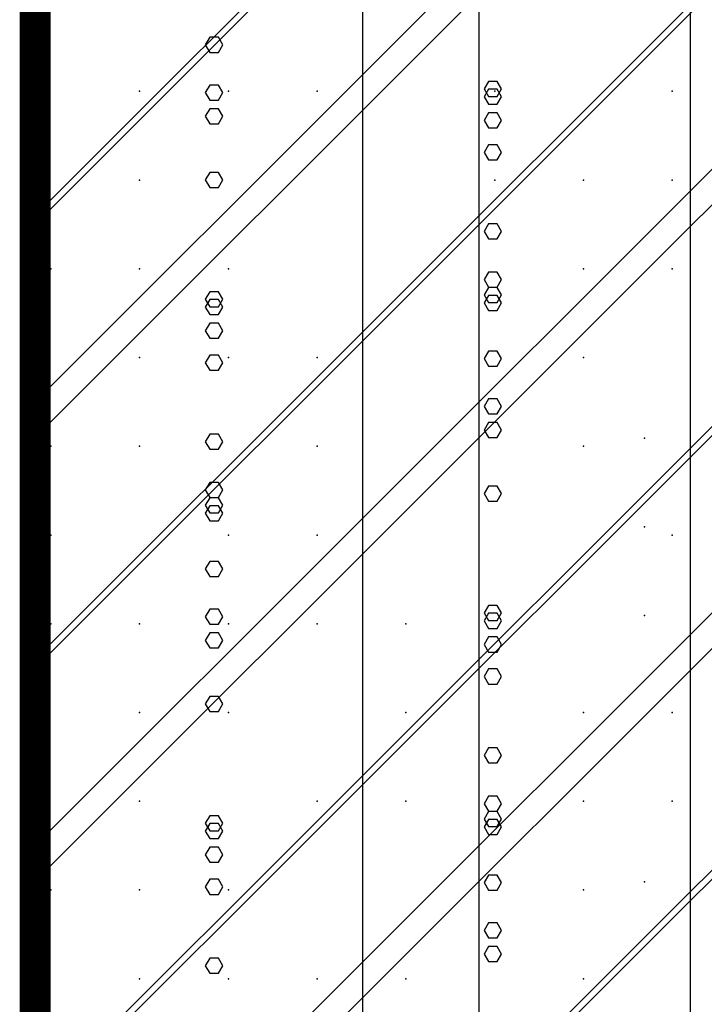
# Model space of a CAD drawing. Extents: x -2 to 113, y -136 to 16.
# Tile 43 of 256: x 49.73 to 52, y -122.34 to -119.08. Entities that reach past the tile are written whole.
import ezdxf

# ---------------------------------------------------------------- set-up
doc = ezdxf.new("R2010")
doc.units = 0
doc.header["$MEASUREMENT"] = 0
doc.linetypes.add('SOLID', pattern=[0])
doc.layers.get('0').update_dxf_attribs({"linetype": 'SOLID'})
for name, color, linetype in [('1', 7, 'SOLID'), ('10', 7, 'SOLID'), ('11', 7, 'SOLID'), ('12', 7, 'SOLID'), ('13', 7, 'SOLID'), ('14', 7, 'SOLID'), ('15', 7, 'SOLID'), ('16', 7, 'SOLID'), ('17', 7, 'SOLID'), ('18', 7, 'SOLID'), ('19', 7, 'SOLID'), ('2', 7, 'SOLID'), ('20', 7, 'SOLID'), ('21', 7, 'SOLID'), ('22', 7, 'SOLID'), ('23', 7, 'SOLID'), ('24', 7, 'SOLID'), ('25', 7, 'SOLID'), ('26', 7, 'SOLID'), ('27', 7, 'SOLID'), ('28', 7, 'SOLID'), ('29', 7, 'SOLID'), ('3', 7, 'SOLID'), ('30', 7, 'SOLID'), ('31', 7, 'SOLID'), ('32', 7, 'SOLID'), ('33', 7, 'SOLID'), ('34', 7, 'SOLID'), ('35', 7, 'SOLID'), ('36', 7, 'SOLID'), ('37', 7, 'SOLID'), ('38', 7, 'SOLID'), ('39', 7, 'SOLID'), ('4', 7, 'SOLID'), ('40', 7, 'SOLID'), ('41', 7, 'SOLID'), ('42', 7, 'SOLID'), ('43', 7, 'SOLID'), ('44', 7, 'SOLID'), ('45', 7, 'SOLID'), ('46', 7, 'SOLID'), ('47', 7, 'SOLID'), ('48', 7, 'SOLID'), ('49', 7, 'SOLID'), ('5', 7, 'SOLID'), ('50', 7, 'SOLID'), ('51', 7, 'SOLID'), ('52', 7, 'SOLID'), ('53', 7, 'SOLID'), ('54', 7, 'SOLID'), ('55', 7, 'SOLID'), ('56', 7, 'SOLID'), ('57', 7, 'SOLID'), ('58', 7, 'SOLID'), ('59', 7, 'SOLID'), ('6', 7, 'SOLID'), ('60', 7, 'SOLID'), ('61', 7, 'SOLID'), ('62', 7, 'SOLID'), ('63', 7, 'SOLID'), ('64', 7, 'SOLID'), ('65', 7, 'SOLID'), ('66', 7, 'SOLID'), ('67', 7, 'SOLID'), ('68', 7, 'SOLID'), ('7', 7, 'SOLID'), ('8', 7, 'SOLID'), ('9', 7, 'SOLID')]:
    doc.layers.add(name, color=color, linetype=linetype)

msp = doc.modelspace()

# ---------------------------------------------------------------- linework, layer by layer
at = {"color": 7, "linetype": 'SOLID', "const_width": 0.1029}
msp.add_lwpolyline([(49.7825, -13.1385), (49.7825, -125.6385)], dxfattribs=at)
at = {"layer": '1', "color": 7, "linetype": 'SOLID', "const_width": 0.1029}
msp.add_lwpolyline([(49.7825, -13.1385), (49.7825, -125.6385)], dxfattribs=at)
at = {"layer": '10', "color": 7, "linetype": 'SOLID', "const_width": 0.1029}
msp.add_lwpolyline([(49.7825, -13.1385), (49.7825, -125.6385)], dxfattribs=at)
at = {"layer": '10', "color": 7, "linetype": 'SOLID'}
for points in [[(50.8681, -125.6385), (50.8681, -90.6385)], [(51.9536, -125.6385), (51.9536, -90.6385)], [(51.3272, -119.7793), (51.3127, -119.7544), (51.2838, -119.7544), (51.2693, -119.7793), (51.2838, -119.8042), (51.3127, -119.8042), (51.3272, -119.7793)], [(50.4037, -120.4764), (50.3892, -120.4515), (50.3603, -120.4515), (50.3458, -120.4764), (50.3603, -120.5013), (50.3892, -120.5013), (50.4037, -120.4764)], [(51.3272, -121.5162), (51.3127, -121.4913), (51.2838, -121.4913), (51.2693, -121.5162), (51.2838, -121.5411), (51.3127, -121.5411), (51.3272, -121.5162)], [(50.4037, -122.2133), (50.3892, -122.1884), (50.3603, -122.1884), (50.3458, -122.2133), (50.3603, -122.2382), (50.3892, -122.2382), (50.4037, -122.2133)]]:
    msp.add_lwpolyline(points, dxfattribs=at)
at = {"layer": '11', "color": 7, "linetype": 'SOLID', "const_width": 0.1029}
msp.add_lwpolyline([(49.7825, -13.1385), (49.7825, -125.6385)], dxfattribs=at)
at = {"layer": '12', "color": 7, "linetype": 'SOLID', "const_width": 0.1029}
msp.add_lwpolyline([(49.7825, -13.1385), (49.7825, -125.6385)], dxfattribs=at)
at = {"layer": '12', "color": 7, "linetype": 'SOLID'}
for points in [[(50.8681, -125.6385), (50.8681, -74.1385)], [(51.9536, -125.6385), (51.9536, -74.1385)], [(50.4037, -119.6086), (50.3892, -119.5837), (50.3603, -119.5837), (50.3458, -119.6086), (50.3603, -119.6335), (50.3892, -119.6335), (50.4037, -119.6086)], [(51.3272, -120.6485), (51.3127, -120.6236), (51.2838, -120.6236), (51.2693, -120.6485), (51.2838, -120.6734), (51.3127, -120.6734), (51.3272, -120.6485)], [(50.4037, -121.3456), (50.3892, -121.3207), (50.3603, -121.3207), (50.3458, -121.3456), (50.3603, -121.3704), (50.3892, -121.3704), (50.4037, -121.3456)]]:
    msp.add_lwpolyline(points, dxfattribs=at)
at = {"layer": '13', "color": 7, "linetype": 'SOLID', "const_width": 0.1029}
msp.add_lwpolyline([(49.7825, -13.1385), (49.7825, -125.6385)], dxfattribs=at)
at = {"layer": '14', "color": 7, "linetype": 'SOLID', "const_width": 0.1029}
msp.add_lwpolyline([(49.7825, -13.1385), (49.7825, -125.6385)], dxfattribs=at)
at = {"layer": '14', "color": 7, "linetype": 'SOLID'}
for points in [[(50.8681, -125.6385), (50.8681, -74.1385)], [(51.9536, -125.6385), (51.9536, -74.1385)], [(50.4037, -119.6086), (50.3892, -119.5837), (50.3603, -119.5837), (50.3458, -119.6086), (50.3603, -119.6335), (50.3892, -119.6335), (50.4037, -119.6086)], [(51.3272, -120.6485), (51.3127, -120.6236), (51.2838, -120.6236), (51.2693, -120.6485), (51.2838, -120.6734), (51.3127, -120.6734), (51.3272, -120.6485)], [(50.4037, -121.3456), (50.3892, -121.3207), (50.3603, -121.3207), (50.3458, -121.3456), (50.3603, -121.3704), (50.3892, -121.3704), (50.4037, -121.3456)]]:
    msp.add_lwpolyline(points, dxfattribs=at)
at = {"layer": '15', "color": 7, "linetype": 'SOLID', "const_width": 0.1029}
msp.add_lwpolyline([(49.7825, -13.1385), (49.7825, -125.6385)], dxfattribs=at)
at = {"layer": '16', "color": 7, "linetype": 'SOLID', "const_width": 0.1029}
msp.add_lwpolyline([(49.7825, -13.1385), (49.7825, -125.6385)], dxfattribs=at)
at = {"layer": '16', "color": 7, "linetype": 'SOLID'}
for points in [[(50.8681, -125.6385), (50.8681, -68.6385)], [(51.9536, -125.6385), (51.9536, -68.6385)], [(50.4037, -119.3194), (50.3892, -119.2945), (50.3603, -119.2945), (50.3458, -119.3194), (50.3603, -119.3443), (50.3892, -119.3443), (50.4037, -119.3194)], [(51.3272, -120.3592), (51.3127, -120.3343), (51.2838, -120.3343), (51.2693, -120.3592), (51.2838, -120.3841), (51.3127, -120.3841), (51.3272, -120.3592)], [(50.4037, -121.0563), (50.3892, -121.0314), (50.3603, -121.0314), (50.3458, -121.0563), (50.3603, -121.0812), (50.3892, -121.0812), (50.4037, -121.0563)], [(51.3272, -122.0961), (51.3127, -122.0712), (51.2838, -122.0712), (51.2693, -122.0961), (51.2838, -122.121), (51.3127, -122.121), (51.3272, -122.0961)]]:
    msp.add_lwpolyline(points, dxfattribs=at)
at = {"layer": '17', "color": 7, "linetype": 'SOLID', "const_width": 0.1029}
msp.add_lwpolyline([(49.7825, -13.1385), (49.7825, -125.6385)], dxfattribs=at)
at = {"layer": '18', "color": 7, "linetype": 'SOLID', "const_width": 0.1029}
msp.add_lwpolyline([(49.7825, -13.1385), (49.7825, -125.6385)], dxfattribs=at)
at = {"layer": '18', "color": 7, "linetype": 'SOLID'}
for points in [[(50.8681, -125.6385), (50.8681, -55.6385)], [(51.9536, -125.6385), (51.9536, -55.6385)], [(51.3272, -119.5176), (51.3127, -119.4927), (51.2838, -119.4927), (51.2693, -119.5176), (51.2838, -119.5425), (51.3127, -119.5425), (51.3272, -119.5176)], [(50.4037, -120.2147), (50.3892, -120.1898), (50.3603, -120.1898), (50.3458, -120.2147), (50.3603, -120.2396), (50.3892, -120.2396), (50.4037, -120.2147)], [(51.3272, -121.2545), (51.3127, -121.2296), (51.2838, -121.2296), (51.2693, -121.2545), (51.2838, -121.2794), (51.3127, -121.2794), (51.3272, -121.2545)], [(50.4037, -121.9516), (50.3892, -121.9267), (50.3603, -121.9267), (50.3458, -121.9516), (50.3603, -121.9765), (50.3892, -121.9765), (50.4037, -121.9516)]]:
    msp.add_lwpolyline(points, dxfattribs=at)
at = {"layer": '19', "color": 7, "linetype": 'SOLID', "const_width": 0.1029}
msp.add_lwpolyline([(49.7825, -13.1385), (49.7825, -125.6385)], dxfattribs=at)
at = {"layer": '2', "color": 7, "linetype": 'SOLID', "const_width": 0.1029}
msp.add_lwpolyline([(49.7825, -13.1385), (49.7825, -125.6385)], dxfattribs=at)
at = {"layer": '2', "color": 7, "linetype": 'SOLID'}
for points in [[(50.8681, -125.6385), (50.8681, -64.1385)], [(51.9536, -125.6385), (51.9536, -64.1385)], [(51.3272, -119.333), (51.3127, -119.3081), (51.2838, -119.3081), (51.2693, -119.333), (51.2838, -119.3579), (51.3127, -119.3579), (51.3272, -119.333)], [(50.4037, -120.0301), (50.3892, -120.0052), (50.3603, -120.0052), (50.3458, -120.0301), (50.3603, -120.055), (50.3892, -120.055), (50.4037, -120.0301)], [(51.3272, -121.07), (51.3127, -121.0451), (51.2838, -121.0451), (51.2693, -121.07), (51.2838, -121.0949), (51.3127, -121.0949), (51.3272, -121.07)], [(50.4037, -121.767), (50.3892, -121.7421), (50.3603, -121.7421), (50.3458, -121.767), (50.3603, -121.7919), (50.3892, -121.7919), (50.4037, -121.767)]]:
    msp.add_lwpolyline(points, dxfattribs=at)
at = {"layer": '20', "color": 7, "linetype": 'SOLID', "const_width": 0.1029}
msp.add_lwpolyline([(49.7825, -13.1385), (49.7825, -125.6385)], dxfattribs=at)
at = {"layer": '20', "color": 7, "linetype": 'SOLID'}
for points in [[(50.8681, -125.6385), (50.8681, -89.1385)], [(51.9536, -125.6385), (51.9536, -89.1385)], [(51.3272, -120.0162), (51.3127, -119.9913), (51.2838, -119.9913), (51.2693, -120.0162), (51.2838, -120.0411), (51.3127, -120.0411), (51.3272, -120.0162)], [(50.4037, -120.7133), (50.3892, -120.6884), (50.3603, -120.6884), (50.3458, -120.7133), (50.3603, -120.7382), (50.3892, -120.7382), (50.4037, -120.7133)], [(51.3272, -121.7531), (51.3127, -121.7283), (51.2838, -121.7283), (51.2693, -121.7531), (51.2838, -121.778), (51.3127, -121.778), (51.3272, -121.7531)]]:
    msp.add_lwpolyline(points, dxfattribs=at)
at = {"layer": '21', "color": 7, "linetype": 'SOLID', "const_width": 0.1029}
msp.add_lwpolyline([(49.7825, -13.1385), (49.7825, -125.6385)], dxfattribs=at)
at = {"layer": '22', "color": 7, "linetype": 'SOLID', "const_width": 0.1029}
msp.add_lwpolyline([(49.7825, -13.1385), (49.7825, -125.6385)], dxfattribs=at)
at = {"layer": '22', "color": 7, "linetype": 'SOLID'}
for points in [[(50.8681, -125.6385), (50.8681, -45.6385)], [(51.9536, -125.6385), (51.9536, -45.6385)], [(51.3272, -119.9391), (51.3127, -119.9142), (51.2838, -119.9142), (51.2693, -119.9391), (51.2838, -119.964), (51.3127, -119.964), (51.3272, -119.9391)], [(50.4037, -120.6362), (50.3892, -120.6113), (50.3603, -120.6113), (50.3458, -120.6362), (50.3603, -120.6611), (50.3892, -120.6611), (50.4037, -120.6362)], [(51.3272, -121.676), (51.3127, -121.6511), (51.2838, -121.6511), (51.2693, -121.676), (51.2838, -121.7009), (51.3127, -121.7009), (51.3272, -121.676)]]:
    msp.add_lwpolyline(points, dxfattribs=at)
at = {"layer": '23', "color": 7, "linetype": 'SOLID', "const_width": 0.1029}
msp.add_lwpolyline([(49.7825, -13.1385), (49.7825, -125.6385)], dxfattribs=at)
at = {"layer": '24', "color": 7, "linetype": 'SOLID', "const_width": 0.1029}
msp.add_lwpolyline([(49.7825, -13.1385), (49.7825, -125.6385)], dxfattribs=at)
at = {"layer": '24', "color": 7, "linetype": 'SOLID'}
for points in [[(50.8681, -125.6385), (50.8681, -60.6385)], [(51.9536, -125.6385), (51.9536, -60.6385)], [(51.3272, -119.3069), (51.3127, -119.282), (51.2838, -119.282), (51.2693, -119.3069), (51.2838, -119.3318), (51.3127, -119.3318), (51.3272, -119.3069)], [(50.4037, -120.004), (50.3892, -119.9791), (50.3603, -119.9791), (50.3458, -120.004), (50.3603, -120.0289), (50.3892, -120.0289), (50.4037, -120.004)], [(51.3272, -121.0438), (51.3127, -121.0189), (51.2838, -121.0189), (51.2693, -121.0438), (51.2838, -121.0687), (51.3127, -121.0687), (51.3272, -121.0438)], [(50.4037, -121.7409), (50.3892, -121.716), (50.3603, -121.716), (50.3458, -121.7409), (50.3603, -121.7658), (50.3892, -121.7658), (50.4037, -121.7409)]]:
    msp.add_lwpolyline(points, dxfattribs=at)
at = {"layer": '25', "color": 7, "linetype": 'SOLID', "const_width": 0.1029}
msp.add_lwpolyline([(49.7825, -13.1385), (49.7825, -125.6385)], dxfattribs=at)
at = {"layer": '26', "color": 7, "linetype": 'SOLID', "const_width": 0.1029}
msp.add_lwpolyline([(49.7825, -13.1385), (49.7825, -125.6385)], dxfattribs=at)
at = {"layer": '27', "color": 7, "linetype": 'SOLID', "const_width": 0.1029}
msp.add_lwpolyline([(49.7825, -13.1385), (49.7825, -125.6385)], dxfattribs=at)
at = {"layer": '27', "color": 7, "linetype": 'SOLID'}
msp.add_lwpolyline([(51.2531, -125.6385), (51.2531, -55.6385)], dxfattribs=at)
at = {"layer": '27', "color": 7}
for p in [(50.7163, -119.315), (50.1281, -119.6091), (51.8928, -119.9032), (50.1281, -120.4915), (51.5987, -120.4915), (50.7163, -120.7856), (51.8011, -121.0529), (49.8339, -121.0797), (50.4222, -121.3738), (51.0104, -121.6679), (50.1281, -121.962), (51.5987, -122.2562)]:
    msp.add_point(p, dxfattribs=at)
at = {"layer": '28', "color": 7, "linetype": 'SOLID', "const_width": 0.1029}
msp.add_lwpolyline([(49.7825, -13.1385), (49.7825, -125.6385)], dxfattribs=at)
at = {"layer": '29', "color": 7, "linetype": 'SOLID', "const_width": 0.1029}
msp.add_lwpolyline([(49.7825, -13.1385), (49.7825, -125.6385)], dxfattribs=at)
at = {"layer": '3', "color": 7, "linetype": 'SOLID', "const_width": 0.1029}
msp.add_lwpolyline([(49.7825, -13.1385), (49.7825, -125.6385)], dxfattribs=at)
at = {"layer": '30', "color": 7, "linetype": 'SOLID', "const_width": 0.1029}
msp.add_lwpolyline([(49.7825, -13.1385), (49.7825, -125.6385)], dxfattribs=at)
at = {"layer": '30', "color": 7, "linetype": 'SOLID'}
for points in [[(50.8681, -125.6385), (50.8681, -85.6385)], [(51.9536, -125.6385), (51.9536, -85.6385)], [(49.7825, -120.3444), (54.1942, -115.9326)], [(49.7825, -121.815), (54.1942, -117.4032)], [(49.7825, -123.2856), (54.1942, -118.8738)], [(51.3272, -119.9901), (51.3127, -119.9652), (51.2838, -119.9652), (51.2693, -119.9901), (51.2838, -120.015), (51.3127, -120.015), (51.3272, -119.9901)], [(50.4037, -120.6871), (50.3892, -120.6622), (50.3603, -120.6622), (50.3458, -120.6871), (50.3603, -120.712), (50.3892, -120.712), (50.4037, -120.6871)], [(51.3272, -121.727), (51.3127, -121.7021), (51.2838, -121.7021), (51.2693, -121.727), (51.2838, -121.7519), (51.3127, -121.7519), (51.3272, -121.727)]]:
    msp.add_lwpolyline(points, dxfattribs=at)
at = {"layer": '30', "color": 7}
for p in [(50.7163, -119.315), (50.1281, -119.6091), (51.8928, -119.9032), (50.1281, -120.4915), (51.5987, -120.4915), (50.7163, -120.7856), (51.8011, -121.0529), (49.8339, -121.0797), (50.4222, -121.3738), (51.0104, -121.6679), (50.1281, -121.962), (51.5987, -122.2562)]:
    msp.add_point(p, dxfattribs=at)
at = {"layer": '31', "color": 7, "linetype": 'SOLID', "const_width": 0.1029}
msp.add_lwpolyline([(49.7825, -13.1385), (49.7825, -125.6385)], dxfattribs=at)
at = {"layer": '31', "color": 7, "linetype": 'SOLID'}
for points in [[(49.7825, -119.7562), (54.1942, -115.3444)], [(49.7825, -121.2267), (54.1942, -116.815)], [(49.7825, -122.6973), (54.1942, -118.2856)], [(49.7825, -124.1679), (54.1942, -119.7562)]]:
    msp.add_lwpolyline(points, dxfattribs=at)
at = {"layer": '31', "color": 7}
for p in [(51.8928, -119.315), (50.1281, -119.9032), (51.5987, -119.9032), (50.7163, -120.1973), (51.8011, -120.4647), (49.8339, -120.4915), (50.4222, -120.7856), (51.0104, -121.0797), (50.1281, -121.3738), (51.5987, -121.6679), (50.4222, -121.962), (51.0104, -122.2562)]:
    msp.add_point(p, dxfattribs=at)
at = {"layer": '32', "color": 7, "linetype": 'SOLID', "const_width": 0.1029}
msp.add_lwpolyline([(49.7825, -13.1385), (49.7825, -125.6385)], dxfattribs=at)
at = {"layer": '32', "color": 7, "linetype": 'SOLID'}
for points in [[(49.7825, -119.7562), (54.1942, -115.3444)], [(49.7825, -121.2267), (54.1942, -116.815)], [(49.7825, -122.6973), (54.1942, -118.2856)], [(49.7825, -124.1679), (54.1942, -119.7562)]]:
    msp.add_lwpolyline(points, dxfattribs=at)
at = {"layer": '32', "color": 7}
for p in [(51.8928, -119.315), (50.1281, -119.9032), (51.5987, -119.9032), (50.7163, -120.1973), (51.8011, -120.4647), (49.8339, -120.4915), (50.4222, -120.7856), (51.0104, -121.0797), (50.1281, -121.3738), (51.5987, -121.6679), (50.4222, -121.962), (51.0104, -122.2562)]:
    msp.add_point(p, dxfattribs=at)
at = {"layer": '33', "color": 7, "linetype": 'SOLID', "const_width": 0.1029}
msp.add_lwpolyline([(49.7825, -13.1385), (49.7825, -125.6385)], dxfattribs=at)
at = {"layer": '33', "color": 7, "linetype": 'SOLID'}
for points in [[(49.7825, -119.7562), (54.1942, -115.3444)], [(49.7825, -121.2267), (54.1942, -116.815)], [(49.7825, -122.6973), (54.1942, -118.2856)], [(49.7825, -124.1679), (54.1942, -119.7562)]]:
    msp.add_lwpolyline(points, dxfattribs=at)
at = {"layer": '33', "color": 7}
for p in [(51.8928, -119.315), (50.1281, -119.9032), (51.5987, -119.9032), (50.7163, -120.1973), (51.8011, -120.4647), (49.8339, -120.4915), (50.4222, -120.7856), (51.0104, -121.0797), (50.1281, -121.3738), (51.5987, -121.6679), (50.4222, -121.962), (51.0104, -122.2562)]:
    msp.add_point(p, dxfattribs=at)
at = {"layer": '34', "color": 7, "linetype": 'SOLID', "const_width": 0.1029}
msp.add_lwpolyline([(49.7825, -13.1385), (49.7825, -125.6385)], dxfattribs=at)
at = {"layer": '34', "color": 7, "linetype": 'SOLID'}
for points in [[(49.7825, -119.7562), (54.1942, -115.3444)], [(49.7825, -121.2267), (54.1942, -116.815)], [(49.7825, -122.6973), (54.1942, -118.2856)], [(49.7825, -124.1679), (54.1942, -119.7562)]]:
    msp.add_lwpolyline(points, dxfattribs=at)
at = {"layer": '34', "color": 7}
for p in [(51.8928, -119.315), (50.1281, -119.9032), (51.5987, -119.9032), (50.7163, -120.1973), (51.8011, -120.4647), (49.8339, -120.4915), (50.4222, -120.7856), (51.0104, -121.0797), (50.1281, -121.3738), (51.5987, -121.6679), (50.4222, -121.962), (51.0104, -122.2562)]:
    msp.add_point(p, dxfattribs=at)
at = {"layer": '35', "color": 7, "linetype": 'SOLID', "const_width": 0.1029}
msp.add_lwpolyline([(49.7825, -13.1385), (49.7825, -125.6385)], dxfattribs=at)
at = {"layer": '35', "color": 7, "linetype": 'SOLID'}
for points in [[(49.7825, -119.7562), (54.1942, -115.3444)], [(49.7825, -121.2267), (54.1942, -116.815)], [(49.7825, -122.6973), (54.1942, -118.2856)], [(49.7825, -124.1679), (54.1942, -119.7562)]]:
    msp.add_lwpolyline(points, dxfattribs=at)
at = {"layer": '35', "color": 7}
for p in [(51.8928, -119.315), (50.1281, -119.9032), (51.5987, -119.9032), (50.7163, -120.1973), (51.8011, -120.4647), (49.8339, -120.4915), (50.4222, -120.7856), (51.0104, -121.0797), (50.1281, -121.3738), (51.5987, -121.6679), (50.4222, -121.962), (51.0104, -122.2562)]:
    msp.add_point(p, dxfattribs=at)
at = {"layer": '36', "color": 7, "linetype": 'SOLID', "const_width": 0.1029}
msp.add_lwpolyline([(49.7825, -13.1385), (49.7825, -125.6385)], dxfattribs=at)
at = {"layer": '36', "color": 7, "linetype": 'SOLID'}
for points in [[(49.7825, -119.7562), (54.1942, -115.3444)], [(49.7825, -121.2267), (54.1942, -116.815)], [(49.7825, -122.6973), (54.1942, -118.2856)], [(49.7825, -124.1679), (54.1942, -119.7562)]]:
    msp.add_lwpolyline(points, dxfattribs=at)
at = {"layer": '36', "color": 7}
for p in [(51.8928, -119.315), (50.1281, -119.9032), (51.5987, -119.9032), (50.7163, -120.1973), (51.8011, -120.4647), (49.8339, -120.4915), (50.4222, -120.7856), (51.0104, -121.0797), (50.1281, -121.3738), (51.5987, -121.6679), (50.4222, -121.962), (51.0104, -122.2562)]:
    msp.add_point(p, dxfattribs=at)
at = {"layer": '37', "color": 7, "linetype": 'SOLID', "const_width": 0.1029}
msp.add_lwpolyline([(49.7825, -13.1385), (49.7825, -125.6385)], dxfattribs=at)
at = {"layer": '37', "color": 7, "linetype": 'SOLID'}
for points in [[(49.7825, -119.7562), (54.1942, -115.3444)], [(49.7825, -121.2267), (54.1942, -116.815)], [(49.7825, -122.6973), (54.1942, -118.2856)], [(49.7825, -124.1679), (54.1942, -119.7562)]]:
    msp.add_lwpolyline(points, dxfattribs=at)
at = {"layer": '37', "color": 7}
for p in [(51.8928, -119.315), (50.1281, -119.9032), (51.5987, -119.9032), (50.7163, -120.1973), (51.8011, -120.4647), (49.8339, -120.4915), (50.4222, -120.7856), (51.0104, -121.0797), (50.1281, -121.3738), (51.5987, -121.6679), (50.4222, -121.962), (51.0104, -122.2562)]:
    msp.add_point(p, dxfattribs=at)
at = {"layer": '38', "color": 7, "linetype": 'SOLID', "const_width": 0.1029}
msp.add_lwpolyline([(49.7825, -13.1385), (49.7825, -125.6385)], dxfattribs=at)
at = {"layer": '39', "color": 7, "linetype": 'SOLID', "const_width": 0.1029}
msp.add_lwpolyline([(49.7825, -13.1385), (49.7825, -125.6385)], dxfattribs=at)
at = {"layer": '39', "color": 7, "linetype": 'SOLID'}
msp.add_lwpolyline([(51.2531, -125.6385), (51.2531, -50.6385)], dxfattribs=at)
at = {"layer": '39', "color": 7}
for p in [(50.4222, -119.315), (51.5987, -119.6091), (49.8339, -119.9032), (50.7163, -120.1973), (50.1281, -120.4915), (51.8928, -120.7856), (50.1281, -121.3738), (51.5987, -121.3738), (50.7163, -121.6679), (51.8011, -121.9353), (49.8339, -121.962), (50.4222, -122.2562)]:
    msp.add_point(p, dxfattribs=at)
at = {"layer": '4', "color": 7, "linetype": 'SOLID', "const_width": 0.1029}
msp.add_lwpolyline([(49.7825, -13.1385), (49.7825, -125.6385)], dxfattribs=at)
at = {"layer": '4', "color": 7, "linetype": 'SOLID'}
for points in [[(50.8681, -125.6385), (50.8681, -79.1385)], [(51.9536, -125.6385), (51.9536, -79.1385)], [(50.4037, -119.3979), (50.3892, -119.373), (50.3603, -119.373), (50.3458, -119.3979), (50.3603, -119.4228), (50.3892, -119.4228), (50.4037, -119.3979)], [(51.3272, -120.4377), (51.3127, -120.4128), (51.2838, -120.4128), (51.2693, -120.4377), (51.2838, -120.4626), (51.3127, -120.4626), (51.3272, -120.4377)], [(50.4037, -121.1348), (50.3892, -121.1099), (50.3603, -121.1099), (50.3458, -121.1348), (50.3603, -121.1597), (50.3892, -121.1597), (50.4037, -121.1348)], [(51.3272, -122.1746), (51.3127, -122.1497), (51.2838, -122.1497), (51.2693, -122.1746), (51.2838, -122.1995), (51.3127, -122.1995), (51.3272, -122.1746)]]:
    msp.add_lwpolyline(points, dxfattribs=at)
at = {"layer": '40', "color": 7, "linetype": 'SOLID', "const_width": 0.1029}
msp.add_lwpolyline([(49.7825, -13.1385), (49.7825, -125.6385)], dxfattribs=at)
at = {"layer": '41', "color": 7, "linetype": 'SOLID', "const_width": 0.1029}
msp.add_lwpolyline([(49.7825, -13.1385), (49.7825, -125.6385)], dxfattribs=at)
at = {"layer": '41', "color": 7, "linetype": 'SOLID'}
msp.add_lwpolyline([(51.2531, -125.6385), (51.2531, -45.6385)], dxfattribs=at)
at = {"layer": '41', "color": 7}
for p in [(50.7163, -119.315), (51.3045, -119.6091), (51.8928, -119.9032), (50.4222, -120.1973), (51.5987, -120.4915), (49.8339, -120.7856), (50.7163, -121.0797), (50.1281, -121.3738), (51.8928, -121.6679), (50.1281, -122.2562), (51.5987, -122.2562)]:
    msp.add_point(p, dxfattribs=at)
at = {"layer": '42', "color": 7, "linetype": 'SOLID', "const_width": 0.1029}
msp.add_lwpolyline([(49.7825, -13.1385), (49.7825, -125.6385)], dxfattribs=at)
at = {"layer": '43', "color": 7, "linetype": 'SOLID', "const_width": 0.1029}
msp.add_lwpolyline([(49.7825, -13.1385), (49.7825, -125.6385)], dxfattribs=at)
at = {"layer": '43', "color": 7, "linetype": 'SOLID'}
for points in [[(50.8681, -125.6385), (50.8681, -60.6385)], [(51.9536, -125.6385), (51.9536, -60.6385)], [(51.3272, -119.3069), (51.3127, -119.282), (51.2838, -119.282), (51.2693, -119.3069), (51.2838, -119.3318), (51.3127, -119.3318), (51.3272, -119.3069)], [(50.4037, -120.004), (50.3892, -119.9791), (50.3603, -119.9791), (50.3458, -120.004), (50.3603, -120.0289), (50.3892, -120.0289), (50.4037, -120.004)], [(51.3272, -121.0438), (51.3127, -121.0189), (51.2838, -121.0189), (51.2693, -121.0438), (51.2838, -121.0687), (51.3127, -121.0687), (51.3272, -121.0438)], [(50.4037, -121.7409), (50.3892, -121.716), (50.3603, -121.716), (50.3458, -121.7409), (50.3603, -121.7658), (50.3892, -121.7658), (50.4037, -121.7409)]]:
    msp.add_lwpolyline(points, dxfattribs=at)
at = {"layer": '44', "color": 7, "linetype": 'SOLID', "const_width": 0.1029}
msp.add_lwpolyline([(49.7825, -13.1385), (49.7825, -125.6385)], dxfattribs=at)
at = {"layer": '45', "color": 7, "linetype": 'SOLID', "const_width": 0.1029}
msp.add_lwpolyline([(49.7825, -13.1385), (49.7825, -125.6385)], dxfattribs=at)
at = {"layer": '46', "color": 7, "linetype": 'SOLID', "const_width": 0.1029}
msp.add_lwpolyline([(49.7825, -13.1385), (49.7825, -125.6385)], dxfattribs=at)
at = {"layer": '47', "color": 7, "linetype": 'SOLID', "const_width": 0.1029}
msp.add_lwpolyline([(49.7825, -13.1385), (49.7825, -125.6385)], dxfattribs=at)
at = {"layer": '48', "color": 7, "linetype": 'SOLID', "const_width": 0.1029}
msp.add_lwpolyline([(49.7825, -13.1385), (49.7825, -125.6385)], dxfattribs=at)
at = {"layer": '49', "color": 7, "linetype": 'SOLID', "const_width": 0.1029}
msp.add_lwpolyline([(49.7825, -13.1385), (49.7825, -125.6385)], dxfattribs=at)
at = {"layer": '5', "color": 7, "linetype": 'SOLID', "const_width": 0.1029}
msp.add_lwpolyline([(49.7825, -13.1385), (49.7825, -125.6385)], dxfattribs=at)
at = {"layer": '50', "color": 7, "linetype": 'SOLID', "const_width": 0.1029}
msp.add_lwpolyline([(49.7825, -13.1385), (49.7825, -125.6385)], dxfattribs=at)
at = {"layer": '50', "color": 7, "linetype": 'SOLID'}
for points in [[(51.2531, -125.6385), (51.2531, -74.1385)], [(49.7825, -119.7267), (54.1942, -115.315)], [(49.7825, -120.462), (54.1942, -116.0503)], [(49.7825, -121.1973), (54.1942, -116.7856)], [(49.7825, -121.9326), (54.1942, -117.5209)], [(49.7825, -122.6679), (54.1942, -118.2562)], [(49.7825, -123.4032), (54.1942, -118.9915)], [(49.7825, -124.1385), (54.1942, -119.7267)]]:
    msp.add_lwpolyline(points, dxfattribs=at)
at = {"layer": '51', "color": 7, "linetype": 'SOLID', "const_width": 0.1029}
msp.add_lwpolyline([(49.7825, -13.1385), (49.7825, -125.6385)], dxfattribs=at)
at = {"layer": '52', "color": 7, "linetype": 'SOLID', "const_width": 0.1029}
msp.add_lwpolyline([(49.7825, -13.1385), (49.7825, -125.6385)], dxfattribs=at)
at = {"layer": '52', "color": 7, "linetype": 'SOLID'}
msp.add_lwpolyline([(51.2531, -125.6384), (51.2531, -95.6385), (51.2531, -80.6385)], dxfattribs=at)
at = {"layer": '52', "color": 7}
for p in [(51.3045, -119.315), (51.8928, -119.6091), (50.4222, -119.9032), (51.5987, -120.1973), (49.8339, -120.4915), (50.7163, -120.7856), (50.1281, -121.0797), (51.8928, -121.3738), (50.1281, -121.962), (51.5987, -121.962), (50.7163, -122.2562)]:
    msp.add_point(p, dxfattribs=at)
at = {"layer": '53', "color": 7, "linetype": 'SOLID', "const_width": 0.1029}
msp.add_lwpolyline([(49.7825, -13.1385), (49.7825, -125.6385)], dxfattribs=at)
at = {"layer": '54', "color": 7, "linetype": 'SOLID', "const_width": 0.1029}
msp.add_lwpolyline([(49.7825, -13.1385), (49.7825, -125.6385)], dxfattribs=at)
at = {"layer": '54', "color": 7, "linetype": 'SOLID'}
for points in [[(50.8681, -125.6385), (50.8681, -74.6385)], [(51.9536, -125.6385), (51.9536, -74.6385)], [(51.3272, -119.4116), (51.3127, -119.3867), (51.2838, -119.3867), (51.2693, -119.4116), (51.2838, -119.4364), (51.3127, -119.4364), (51.3272, -119.4116)], [(50.4037, -120.1086), (50.3892, -120.0837), (50.3603, -120.0837), (50.3458, -120.1086), (50.3603, -120.1335), (50.3892, -120.1335), (50.4037, -120.1086)], [(51.3272, -121.1485), (51.3127, -121.1236), (51.2838, -121.1236), (51.2693, -121.1485), (51.2838, -121.1734), (51.3127, -121.1734), (51.3272, -121.1485)], [(50.4037, -121.8456), (50.3892, -121.8207), (50.3603, -121.8207), (50.3458, -121.8456), (50.3603, -121.8704), (50.3892, -121.8704), (50.4037, -121.8456)]]:
    msp.add_lwpolyline(points, dxfattribs=at)
at = {"layer": '55', "color": 7, "linetype": 'SOLID', "const_width": 0.1029}
msp.add_lwpolyline([(49.7825, -13.1385), (49.7825, -125.6385)], dxfattribs=at)
at = {"layer": '56', "color": 7, "linetype": 'SOLID', "const_width": 0.1029}
msp.add_lwpolyline([(49.7825, -13.1385), (49.7825, -125.6385)], dxfattribs=at)
at = {"layer": '57', "color": 7, "linetype": 'SOLID', "const_width": 0.1029}
msp.add_lwpolyline([(49.7825, -13.1385), (49.7825, -125.6385)], dxfattribs=at)
at = {"layer": '57', "color": 7, "linetype": 'SOLID'}
for points in [[(50.8681, -125.6385), (50.8681, -80.6385)], [(51.9536, -125.6385), (51.9536, -80.6385)], [(50.4037, -119.161), (50.3892, -119.1361), (50.3603, -119.1361), (50.3458, -119.161), (50.3603, -119.1859), (50.3892, -119.1859), (50.4037, -119.161)], [(51.3272, -120.2008), (51.3127, -120.1759), (51.2838, -120.1759), (51.2693, -120.2008), (51.2838, -120.2257), (51.3127, -120.2257), (51.3272, -120.2008)], [(50.4037, -120.8979), (50.3892, -120.873), (50.3603, -120.873), (50.3458, -120.8979), (50.3603, -120.9228), (50.3892, -120.9228), (50.4037, -120.8979)], [(51.3272, -121.9377), (51.3127, -121.9128), (51.2838, -121.9128), (51.2693, -121.9377), (51.2838, -121.9626), (51.3127, -121.9626), (51.3272, -121.9377)]]:
    msp.add_lwpolyline(points, dxfattribs=at)
at = {"layer": '58', "color": 7, "linetype": 'SOLID', "const_width": 0.1029}
msp.add_lwpolyline([(49.7825, -13.1385), (49.7825, -125.6385)], dxfattribs=at)
at = {"layer": '59', "color": 7, "linetype": 'SOLID', "const_width": 0.1029}
msp.add_lwpolyline([(49.7825, -13.1385), (49.7825, -125.6385)], dxfattribs=at)
at = {"layer": '59', "color": 7, "linetype": 'SOLID'}
for points in [[(50.8681, -125.6385), (50.8681, -85.6385)], [(51.9536, -125.6385), (51.9536, -85.6385)], [(51.3272, -119.9901), (51.3127, -119.9652), (51.2838, -119.9652), (51.2693, -119.9901), (51.2838, -120.015), (51.3127, -120.015), (51.3272, -119.9901)], [(50.4037, -120.6871), (50.3892, -120.6622), (50.3603, -120.6622), (50.3458, -120.6871), (50.3603, -120.712), (50.3892, -120.712), (50.4037, -120.6871)], [(51.3272, -121.727), (51.3127, -121.7021), (51.2838, -121.7021), (51.2693, -121.727), (51.2838, -121.7519), (51.3127, -121.7519), (51.3272, -121.727)]]:
    msp.add_lwpolyline(points, dxfattribs=at)
at = {"layer": '6', "color": 7, "linetype": 'SOLID', "const_width": 0.1029}
msp.add_lwpolyline([(49.7825, -13.1385), (49.7825, -125.6385)], dxfattribs=at)
at = {"layer": '6', "color": 7, "linetype": 'SOLID'}
msp.add_lwpolyline([(51.2531, -125.6384), (51.2531, -102.3052), (51.2531, -90.6385)], dxfattribs=at)
at = {"layer": '6', "color": 7}
for p in [(50.1281, -119.315), (51.8928, -119.6091), (50.1281, -120.1973), (51.5987, -120.1973), (50.7163, -120.4915), (51.8011, -120.7588), (49.8339, -120.7856), (50.4222, -121.0797), (51.0104, -121.3738), (50.1281, -121.6679), (51.5987, -121.962), (50.4222, -122.2562)]:
    msp.add_point(p, dxfattribs=at)
at = {"layer": '60', "color": 7, "linetype": 'SOLID', "const_width": 0.1029}
msp.add_lwpolyline([(49.7825, -13.1385), (49.7825, -125.6385)], dxfattribs=at)
at = {"layer": '61', "color": 7, "linetype": 'SOLID', "const_width": 0.1029}
msp.add_lwpolyline([(49.7825, -13.1385), (49.7825, -125.6385)], dxfattribs=at)
at = {"layer": '61', "color": 7, "linetype": 'SOLID'}
for points in [[(50.8681, -125.6385), (50.8681, -85.6385)], [(51.9536, -125.6385), (51.9536, -85.6385)], [(51.3272, -119.9901), (51.3127, -119.9652), (51.2838, -119.9652), (51.2693, -119.9901), (51.2838, -120.015), (51.3127, -120.015), (51.3272, -119.9901)], [(50.4037, -120.6871), (50.3892, -120.6622), (50.3603, -120.6622), (50.3458, -120.6871), (50.3603, -120.712), (50.3892, -120.712), (50.4037, -120.6871)], [(51.3272, -121.727), (51.3127, -121.7021), (51.2838, -121.7021), (51.2693, -121.727), (51.2838, -121.7519), (51.3127, -121.7519), (51.3272, -121.727)]]:
    msp.add_lwpolyline(points, dxfattribs=at)
at = {"layer": '62', "color": 7, "linetype": 'SOLID', "const_width": 0.1029}
msp.add_lwpolyline([(49.7825, -13.1385), (49.7825, -125.6385)], dxfattribs=at)
at = {"layer": '63', "color": 7, "linetype": 'SOLID', "const_width": 0.1029}
msp.add_lwpolyline([(49.7825, -13.1385), (49.7825, -125.6385)], dxfattribs=at)
at = {"layer": '63', "color": 7, "linetype": 'SOLID'}
for points in [[(50.8681, -125.6385), (50.8681, -85.6385)], [(51.9536, -125.6385), (51.9536, -85.6385)], [(51.3272, -119.9901), (51.3127, -119.9652), (51.2838, -119.9652), (51.2693, -119.9901), (51.2838, -120.015), (51.3127, -120.015), (51.3272, -119.9901)], [(50.4037, -120.6871), (50.3892, -120.6622), (50.3603, -120.6622), (50.3458, -120.6871), (50.3603, -120.712), (50.3892, -120.712), (50.4037, -120.6871)], [(51.3272, -121.727), (51.3127, -121.7021), (51.2838, -121.7021), (51.2693, -121.727), (51.2838, -121.7519), (51.3127, -121.7519), (51.3272, -121.727)]]:
    msp.add_lwpolyline(points, dxfattribs=at)
at = {"layer": '64', "color": 7, "linetype": 'SOLID', "const_width": 0.1029}
msp.add_lwpolyline([(49.7825, -13.1385), (49.7825, -125.6385)], dxfattribs=at)
at = {"layer": '65', "color": 7, "linetype": 'SOLID', "const_width": 0.1029}
msp.add_lwpolyline([(49.7825, -13.1385), (49.7825, -125.6385)], dxfattribs=at)
at = {"layer": '65', "color": 7, "linetype": 'SOLID'}
for points in [[(50.8681, -125.6385), (50.8681, -79.1385)], [(51.9536, -125.6385), (51.9536, -79.1385)], [(50.4037, -119.3979), (50.3892, -119.373), (50.3603, -119.373), (50.3458, -119.3979), (50.3603, -119.4228), (50.3892, -119.4228), (50.4037, -119.3979)], [(51.3272, -120.4377), (51.3127, -120.4128), (51.2838, -120.4128), (51.2693, -120.4377), (51.2838, -120.4626), (51.3127, -120.4626), (51.3272, -120.4377)], [(50.4037, -121.1348), (50.3892, -121.1099), (50.3603, -121.1099), (50.3458, -121.1348), (50.3603, -121.1597), (50.3892, -121.1597), (50.4037, -121.1348)], [(51.3272, -122.1746), (51.3127, -122.1497), (51.2838, -122.1497), (51.2693, -122.1746), (51.2838, -122.1995), (51.3127, -122.1995), (51.3272, -122.1746)]]:
    msp.add_lwpolyline(points, dxfattribs=at)
at = {"layer": '66', "color": 7, "linetype": 'SOLID', "const_width": 0.1029}
msp.add_lwpolyline([(49.7825, -13.1385), (49.7825, -125.6385)], dxfattribs=at)
at = {"layer": '67', "color": 7, "linetype": 'SOLID', "const_width": 0.1029}
msp.add_lwpolyline([(49.7825, -13.1385), (49.7825, -125.6385)], dxfattribs=at)
at = {"layer": '67', "color": 7, "linetype": 'SOLID'}
for points in [[(50.8681, -125.6385), (50.8681, -79.1385)], [(51.9536, -125.6385), (51.9536, -79.1385)], [(50.4037, -119.3979), (50.3892, -119.373), (50.3603, -119.373), (50.3458, -119.3979), (50.3603, -119.4228), (50.3892, -119.4228), (50.4037, -119.3979)], [(51.3272, -120.4377), (51.3127, -120.4128), (51.2838, -120.4128), (51.2693, -120.4377), (51.2838, -120.4626), (51.3127, -120.4626), (51.3272, -120.4377)], [(50.4037, -121.1348), (50.3892, -121.1099), (50.3603, -121.1099), (50.3458, -121.1348), (50.3603, -121.1597), (50.3892, -121.1597), (50.4037, -121.1348)], [(51.3272, -122.1746), (51.3127, -122.1497), (51.2838, -122.1497), (51.2693, -122.1746), (51.2838, -122.1995), (51.3127, -122.1995), (51.3272, -122.1746)]]:
    msp.add_lwpolyline(points, dxfattribs=at)
at = {"layer": '68', "color": 7, "linetype": 'SOLID', "const_width": 0.1029}
msp.add_lwpolyline([(49.7825, -13.1385), (49.7825, -125.6385)], dxfattribs=at)
at = {"layer": '7', "color": 7, "linetype": 'SOLID', "const_width": 0.1029}
msp.add_lwpolyline([(49.7825, -13.1385), (49.7825, -125.6385)], dxfattribs=at)
at = {"layer": '8', "color": 7, "linetype": 'SOLID', "const_width": 0.1029}
msp.add_lwpolyline([(49.7825, -13.1385), (49.7825, -125.6385)], dxfattribs=at)
at = {"layer": '8', "color": 7, "linetype": 'SOLID'}
for points in [[(50.8681, -125.6385), (50.8681, -85.6385)], [(51.9536, -125.6385), (51.9536, -85.6385)], [(51.3272, -119.9901), (51.3127, -119.9652), (51.2838, -119.9652), (51.2693, -119.9901), (51.2838, -120.015), (51.3127, -120.015), (51.3272, -119.9901)], [(50.4037, -120.6871), (50.3892, -120.6622), (50.3603, -120.6622), (50.3458, -120.6871), (50.3603, -120.712), (50.3892, -120.712), (50.4037, -120.6871)], [(51.3272, -121.727), (51.3127, -121.7021), (51.2838, -121.7021), (51.2693, -121.727), (51.2838, -121.7519), (51.3127, -121.7519), (51.3272, -121.727)]]:
    msp.add_lwpolyline(points, dxfattribs=at)
at = {"layer": '9', "color": 7, "linetype": 'SOLID', "const_width": 0.1029}
msp.add_lwpolyline([(49.7825, -13.1385), (49.7825, -125.6385)], dxfattribs=at)

doc.saveas('drawing.dxf')
